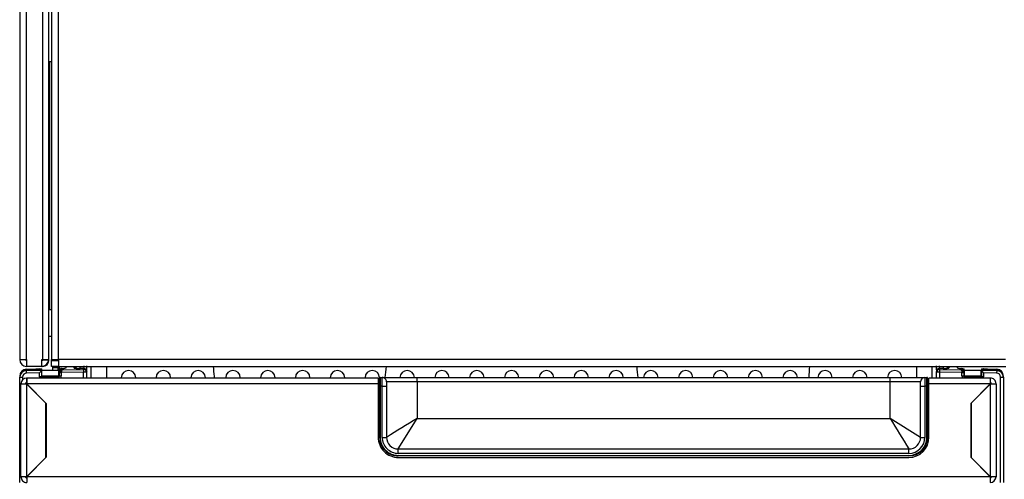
# Model space of a CAD drawing. Header units: millimetres. Extents: x 0 to 287, y 0 to 200.
# Tile 6 of 63: x 35 to 52, y 44 to 52. Entities that reach past the tile are written whole.
import ezdxf

# ---------------------------------------------------------------- set-up
doc = ezdxf.new("R2010")
doc.units = ezdxf.units.MM
doc.layers.add('130.194_BW4C_CTM', color=7, linetype='Continuous')
doc.layers.add('Défaut', color=7, linetype='Continuous')

# ---------------------------------------------------------------- blocks, each defined once
blk = doc.blocks.new('SE1')
at = {"layer": '130.194_BW4C_CTM', "color": 7, "linetype": 'Continuous'}
for p, q in [((35.166, 92.596), (35.166, 45.836)), ((35.286, 45.836), (35.286, 92.586)), ((35.558, 92.206), (35.558, 45.836)), ((35.666, 45.836), (35.666, 92.206)), ((35.716, 83.648), (35.716, 45.834)), ((35.834, 45.834), (35.834, 83.648)), ((35.686, 50.966), (35.666, 50.966)), ((35.686, 46.696), (35.686, 50.966)), ((35.716, 50.966), (35.686, 50.966)), ((35.666, 46.696), (35.686, 46.696)), ((35.686, 46.696), (35.716, 46.696)), ((35.666, 46.236), (35.716, 46.236)), ((35.166, 45.836), (35.286, 45.836)), ((35.286, 45.836), (35.286, 45.716)), ((35.546, 45.716), (35.546, 45.836)), ((35.546, 45.836), (35.558, 45.836)), ((35.558, 45.836), (35.666, 45.836)), ((35.666, 45.826), (35.563, 45.826)), ((35.716, 45.834), (35.834, 45.834)), ((35.716, 45.821), (35.716, 45.834)), ((35.816, 45.821), (35.716, 45.821)), ((35.716, 45.816), (35.834, 45.816)), ((35.716, 45.716), (35.716, 45.816)), ((35.731, 45.821), (35.731, 45.816)), ((35.816, 45.834), (35.816, 45.821)), ((35.831, 45.816), (35.831, 45.834)), ((52.148, 45.834), (35.834, 45.834)), ((35.834, 45.834), (35.834, 45.716)), ((35.284, 45.667), (35.443, 45.67)), ((35.284, 45.667), (35.443, 45.67)), ((35.443, 45.667), (35.284, 45.661)), ((35.443, 45.667), (35.284, 45.661)), ((35.284, 45.661), (35.284, 45.65)), ((35.284, 45.661), (35.284, 45.65)), ((35.284, 45.65), (35.541, 45.654)), ((35.284, 45.65), (35.541, 45.654)), ((35.285, 45.6), (35.284, 45.65)), ((35.285, 45.6), (35.284, 45.65)), ((35.546, 45.716), (35.286, 45.716)), ((35.51, 45.672), (35.443, 45.671)), ((35.51, 45.672), (35.443, 45.671)), ((35.443, 45.67), (35.453, 45.67)), ((35.443, 45.67), (35.453, 45.67)), ((35.453, 45.67), (35.545, 45.672)), ((35.453, 45.67), (35.545, 45.672)), ((35.545, 45.669), (35.453, 45.667)), ((35.545, 45.669), (35.453, 45.667)), ((35.545, 45.668), (35.453, 45.667)), ((35.545, 45.668), (35.453, 45.667)), ((35.54, 45.649), (35.54, 45.535)), ((35.54, 45.649), (35.54, 45.535)), ((35.541, 45.654), (35.545, 45.668)), ((35.541, 45.654), (35.545, 45.668)), ((35.566, 45.716), (35.546, 45.716)), ((35.55, 45.546), (35.55, 45.646)), ((35.839, 45.646), (35.55, 45.646)), ((35.834, 45.716), (35.716, 45.716)), ((35.731, 45.716), (35.731, 45.696)), ((35.731, 45.696), (35.831, 45.696)), ((35.731, 45.696), (35.731, 45.646)), ((35.831, 45.696), (35.831, 45.716)), ((35.831, 45.646), (35.831, 45.696)), ((35.834, 45.716), (52.156, 45.716)), ((35.839, 45.551), (35.839, 45.646)), ((35.849, 45.646), (35.839, 45.646)), ((35.846, 45.647), (35.846, 45.646)), ((35.849, 45.647), (35.846, 45.647)), ((35.846, 45.647), (35.846, 45.646)), ((35.849, 45.647), (35.846, 45.647)), ((35.847, 45.677), (35.858, 45.677)), ((35.847, 45.677), (35.858, 45.677)), ((35.851, 45.677), (35.851, 45.716)), ((35.858, 45.677), (35.897, 45.678)), ((35.858, 45.677), (35.897, 45.678)), ((35.895, 45.679), (35.901, 45.659)), ((35.895, 45.679), (35.901, 45.659)), ((35.901, 45.659), (36.267, 45.665)), ((35.901, 45.659), (36.267, 45.665)), ((35.966, 45.693), (35.966, 45.716)), ((35.966, 45.693), (35.966, 45.716)), ((36.107, 45.688), (36.099, 45.716)), ((36.107, 45.688), (36.099, 45.716)), ((36.207, 45.678), (36.206, 45.716)), ((36.207, 45.678), (36.206, 45.716)), ((36.271, 45.679), (36.207, 45.678)), ((36.271, 45.679), (36.207, 45.678)), ((36.267, 45.665), (36.271, 45.679)), ((36.267, 45.665), (36.271, 45.679)), ((36.267, 45.665), (36.268, 45.615)), ((36.267, 45.665), (36.268, 45.615)), ((51.011, 45.679), (51.015, 45.665)), ((51.075, 45.678), (51.011, 45.679)), ((51.011, 45.679), (51.015, 45.665)), ((51.075, 45.678), (51.011, 45.679)), ((51.015, 45.665), (51.014, 45.615)), ((51.015, 45.665), (51.014, 45.615)), ((51.015, 45.665), (51.381, 45.659)), ((51.015, 45.665), (51.381, 45.659)), ((51.076, 45.716), (51.075, 45.678)), ((51.076, 45.716), (51.075, 45.678)), ((51.183, 45.716), (51.175, 45.688)), ((51.183, 45.716), (51.175, 45.688)), ((51.316, 45.716), (51.316, 45.693)), ((51.316, 45.716), (51.316, 45.693)), ((51.381, 45.659), (51.387, 45.679)), ((51.381, 45.659), (51.387, 45.679)), ((51.395, 45.677), (51.424, 45.677)), ((51.395, 45.677), (51.424, 45.677)), ((51.424, 45.677), (51.435, 45.677)), ((51.424, 45.677), (51.435, 45.677)), ((51.436, 45.647), (51.433, 45.647)), ((51.436, 45.647), (51.433, 45.647)), ((51.443, 45.646), (51.433, 45.646)), ((51.436, 45.646), (51.436, 45.647)), ((51.436, 45.646), (51.436, 45.647)), ((51.443, 45.551), (51.443, 45.646)), ((51.732, 45.646), (51.443, 45.646)), ((51.732, 45.546), (51.732, 45.646)), ((51.74, 45.646), (51.732, 45.646)), ((51.737, 45.672), (51.829, 45.67)), ((51.737, 45.672), (51.829, 45.67)), ((51.829, 45.667), (51.737, 45.669)), ((51.829, 45.667), (51.737, 45.669)), ((51.737, 45.668), (51.741, 45.654)), ((51.829, 45.667), (51.737, 45.668)), ((51.737, 45.668), (51.741, 45.654)), ((51.829, 45.667), (51.737, 45.668)), ((51.741, 45.654), (51.998, 45.65)), ((51.741, 45.654), (51.998, 45.65)), ((51.742, 45.653), (51.742, 45.649)), ((51.742, 45.653), (51.742, 45.649)), ((51.742, 45.535), (51.742, 45.649)), ((51.742, 45.535), (51.742, 45.649)), ((51.839, 45.671), (51.772, 45.672)), ((51.839, 45.671), (51.772, 45.672)), ((51.829, 45.67), (51.839, 45.67)), ((51.829, 45.67), (51.839, 45.67)), ((51.839, 45.67), (51.998, 45.667)), ((51.839, 45.67), (51.998, 45.667)), ((51.998, 45.661), (51.839, 45.667)), ((51.998, 45.661), (51.839, 45.667)), ((51.84, 45.666), (51.839, 45.667)), ((51.998, 45.65), (51.997, 45.6)), ((51.998, 45.65), (51.997, 45.6)), ((51.998, 45.65), (51.998, 45.661)), ((51.998, 45.65), (51.998, 45.661)), ((35.166, 45.53), (35.216, 45.53)), ((35.166, 43.715), (35.166, 45.53)), ((35.166, 45.53), (35.216, 45.53)), ((35.166, 43.715), (35.166, 45.53)), ((35.216, 45.53), (35.216, 45.488)), ((35.216, 45.53), (35.216, 45.488)), ((35.51, 45.604), (35.285, 45.6)), ((35.51, 45.604), (35.285, 45.6)), ((35.285, 45.516), (35.285, 45.516)), ((35.285, 45.516), (35.287, 45.516)), ((35.285, 45.516), (35.285, 45.436)), ((35.287, 45.516), (35.287, 45.416)), ((41.342, 45.516), (35.287, 45.516)), ((35.51, 45.535), (35.51, 45.604)), ((35.51, 45.535), (35.51, 45.604)), ((35.54, 45.535), (35.51, 45.535)), ((35.54, 45.535), (35.51, 45.535)), ((35.54, 45.535), (35.546, 45.556)), ((35.54, 45.535), (35.546, 45.556)), ((35.836, 45.546), (35.55, 45.546)), ((35.565, 45.528), (35.821, 45.532)), ((35.565, 45.528), (35.821, 45.532)), ((35.576, 45.526), (35.573, 45.516)), ((35.576, 45.526), (35.573, 45.516)), ((35.576, 45.526), (35.796, 45.526)), ((35.576, 45.526), (35.796, 45.526)), ((35.731, 45.531), (35.731, 45.546)), ((35.799, 45.516), (35.796, 45.526)), ((35.799, 45.516), (35.796, 45.526)), ((35.831, 45.546), (35.831, 45.54)), ((35.846, 45.576), (35.846, 45.628)), ((35.852, 45.607), (35.846, 45.628)), ((35.846, 45.576), (35.846, 45.628)), ((35.852, 45.607), (35.846, 45.628)), ((35.846, 45.576), (35.852, 45.555)), ((35.846, 45.576), (35.852, 45.555)), ((35.852, 45.612), (35.852, 45.607)), ((35.852, 45.612), (35.852, 45.607)), ((35.882, 45.607), (35.852, 45.607)), ((35.852, 45.555), (35.852, 45.607)), ((35.882, 45.607), (35.852, 45.607)), ((35.852, 45.555), (35.852, 45.607)), ((35.852, 45.555), (35.882, 45.555)), ((35.852, 45.555), (35.882, 45.555)), ((36.268, 45.615), (35.882, 45.609)), ((36.268, 45.615), (35.882, 45.609)), ((35.882, 45.609), (35.882, 45.607)), ((35.882, 45.609), (35.882, 45.607)), ((35.882, 45.607), (35.882, 45.555)), ((35.882, 45.607), (35.882, 45.555)), ((36.268, 45.516), (36.268, 45.615)), ((36.318, 45.615), (36.268, 45.615)), ((36.268, 45.516), (36.268, 45.615)), ((36.318, 45.615), (36.268, 45.615)), ((36.322, 45.629), (36.318, 45.615)), ((36.322, 45.629), (36.318, 45.615)), ((36.318, 45.615), (36.318, 45.516)), ((36.318, 45.615), (36.318, 45.516)), ((36.916, 45.521), (36.916, 45.516)), ((37.166, 45.516), (37.166, 45.521)), ((37.516, 45.521), (37.516, 45.516)), ((37.766, 45.516), (37.766, 45.521)), ((38.116, 45.521), (38.116, 45.516)), ((38.366, 45.516), (38.366, 45.521)), ((38.716, 45.521), (38.716, 45.516)), ((38.966, 45.516), (38.966, 45.521)), ((39.316, 45.521), (39.316, 45.516)), ((39.566, 45.516), (39.566, 45.521)), ((39.916, 45.521), (39.916, 45.516)), ((40.166, 45.516), (40.166, 45.521)), ((40.516, 45.521), (40.516, 45.516)), ((40.766, 45.516), (40.766, 45.521)), ((41.116, 45.521), (41.116, 45.516)), ((41.342, 45.516), (41.342, 45.416)), ((41.366, 45.436), (41.366, 45.521)), ((41.367, 45.376), (41.367, 45.516)), ((41.377, 45.526), (41.412, 45.526)), ((41.377, 45.526), (41.377, 45.376)), ((41.412, 45.526), (42.012, 45.526)), ((41.412, 45.376), (41.412, 45.526)), ((42.012, 45.451), (42.012, 45.526)), ((42.012, 45.526), (50.162, 45.526)), ((50.162, 45.526), (50.762, 45.526)), ((50.162, 45.451), (50.162, 45.526)), ((50.762, 45.526), (50.762, 45.376)), ((50.762, 45.526), (50.797, 45.526)), ((50.797, 45.376), (50.797, 45.526)), ((50.807, 45.516), (50.807, 45.376)), ((51.887, 45.516), (50.832, 45.516)), ((50.832, 45.416), (50.832, 45.516)), ((50.964, 45.615), (50.96, 45.629)), ((50.964, 45.615), (50.96, 45.629)), ((50.964, 45.516), (50.964, 45.615)), ((51.014, 45.615), (50.964, 45.615)), ((50.964, 45.516), (50.964, 45.615)), ((51.014, 45.615), (50.964, 45.615)), ((51.4, 45.609), (51.014, 45.615)), ((51.014, 45.615), (51.014, 45.516)), ((51.4, 45.609), (51.014, 45.615)), ((51.014, 45.615), (51.014, 45.516)), ((51.4, 45.607), (51.4, 45.609)), ((51.4, 45.607), (51.4, 45.609)), ((51.4, 45.555), (51.4, 45.607)), ((51.43, 45.607), (51.4, 45.607)), ((51.4, 45.555), (51.4, 45.607)), ((51.43, 45.607), (51.4, 45.607)), ((51.4, 45.555), (51.43, 45.555)), ((51.4, 45.555), (51.43, 45.555)), ((51.436, 45.628), (51.43, 45.607)), ((51.436, 45.628), (51.43, 45.607)), ((51.43, 45.612), (51.43, 45.607)), ((51.43, 45.612), (51.43, 45.607)), ((51.43, 45.607), (51.43, 45.555)), ((51.43, 45.607), (51.43, 45.555)), ((51.43, 45.555), (51.436, 45.576)), ((51.43, 45.555), (51.436, 45.576)), ((51.436, 45.628), (51.436, 45.576)), ((51.436, 45.628), (51.436, 45.576)), ((51.732, 45.546), (51.446, 45.546)), ((51.461, 45.532), (51.717, 45.528)), ((51.461, 45.532), (51.717, 45.528)), ((51.486, 45.526), (51.483, 45.516)), ((51.486, 45.526), (51.483, 45.516)), ((51.486, 45.526), (51.706, 45.526)), ((51.486, 45.526), (51.706, 45.526)), ((51.709, 45.516), (51.706, 45.526)), ((51.709, 45.516), (51.706, 45.526)), ((51.736, 45.556), (51.742, 45.535)), ((51.736, 45.556), (51.742, 45.535)), ((51.772, 45.535), (51.742, 45.535)), ((51.772, 45.535), (51.742, 45.535)), ((51.772, 45.604), (51.772, 45.535)), ((51.997, 45.6), (51.772, 45.604)), ((51.772, 45.604), (51.772, 45.535)), ((51.997, 45.6), (51.772, 45.604)), ((51.887, 45.516), (51.887, 45.416)), ((51.887, 45.516), (51.888, 45.516)), ((51.888, 45.516), (51.888, 45.436)), ((51.888, 45.516), (51.889, 45.516)), ((52.066, 45.53), (52.116, 45.53)), ((52.066, 43.715), (52.066, 45.53)), ((52.066, 45.53), (52.116, 45.53)), ((52.066, 43.715), (52.066, 45.53)), ((52.116, 45.53), (52.116, 43.715)), ((52.116, 45.53), (52.116, 43.715)), ((35.187, 43.816), (35.187, 45.418)), ((35.187, 45.418), (35.285, 45.418)), ((35.285, 45.436), (35.285, 45.436)), ((35.285, 45.436), (35.287, 45.436)), ((35.285, 45.418), (35.285, 45.417)), ((35.617, 45.085), (35.285, 45.417)), ((35.285, 45.417), (35.285, 43.816)), ((35.287, 45.416), (35.624, 45.079)), ((41.342, 45.416), (35.287, 45.416)), ((41.342, 45.436), (41.367, 45.436)), ((41.342, 45.416), (41.342, 44.496)), ((41.367, 44.493), (41.367, 45.376)), ((41.377, 45.376), (41.367, 45.376)), ((41.412, 45.376), (41.377, 45.376)), ((41.377, 45.376), (41.377, 44.493)), ((41.412, 44.493), (41.412, 45.376)), ((41.412, 45.376), (41.487, 45.376)), ((41.487, 45.451), (41.487, 45.376)), ((42.012, 45.451), (41.487, 45.451)), ((41.487, 45.376), (41.487, 44.493)), ((50.162, 45.451), (42.012, 45.451)), ((42.012, 45.451), (42.012, 44.818)), ((50.162, 44.818), (50.162, 45.451)), ((50.687, 45.451), (50.162, 45.451)), ((50.687, 45.376), (50.687, 45.451)), ((50.687, 44.493), (50.687, 45.376)), ((50.687, 45.376), (50.762, 45.376)), ((50.797, 45.376), (50.762, 45.376)), ((50.762, 45.376), (50.762, 44.493)), ((50.797, 44.493), (50.797, 45.376)), ((50.807, 45.376), (50.797, 45.376)), ((50.807, 45.436), (50.832, 45.436)), ((50.807, 45.376), (50.807, 44.493)), ((51.887, 45.416), (50.832, 45.416)), ((50.832, 44.496), (50.832, 45.416)), ((51.887, 45.416), (51.55, 45.079)), ((51.89, 45.418), (51.557, 45.085)), ((51.887, 45.436), (51.888, 45.436)), ((51.888, 45.436), (51.889, 45.436)), ((51.89, 43.816), (51.89, 45.418)), ((51.89, 45.418), (51.987, 45.418)), ((51.987, 45.418), (51.987, 43.816)), ((41.367, 45.286), (41.342, 45.286)), ((50.832, 45.286), (50.807, 45.286)), ((35.617, 44.148), (35.617, 45.085)), ((35.624, 45.079), (35.624, 44.153)), ((51.55, 45.079), (51.55, 44.153)), ((51.55, 45.021), (51.557, 45.021)), ((51.557, 45.085), (51.557, 44.149)), ((51.574, 45.103), (51.574, 45.104)), ((41.687, 44.293), (42.012, 44.818)), ((42.012, 44.818), (50.162, 44.818)), ((50.687, 44.493), (50.162, 44.818)), ((41.367, 44.493), (41.377, 44.493)), ((41.412, 44.493), (41.487, 44.493)), ((50.687, 44.493), (50.762, 44.493)), ((50.807, 44.493), (50.797, 44.493)), ((41.687, 44.293), (50.487, 44.293)), ((41.687, 44.218), (41.687, 44.293)), ((50.487, 44.218), (50.487, 44.293)), ((35.285, 43.816), (35.617, 44.148)), ((35.624, 44.153), (35.287, 43.816)), ((50.487, 44.218), (41.687, 44.218)), ((41.687, 44.183), (50.487, 44.183)), ((41.687, 44.173), (41.687, 44.183)), ((50.487, 44.173), (41.687, 44.173)), ((41.692, 44.146), (50.482, 44.146)), ((50.487, 44.173), (50.487, 44.183)), ((51.55, 44.153), (51.887, 43.816)), ((51.557, 44.149), (51.89, 43.816)), ((51.574, 44.128), (51.574, 44.131)), ((35.285, 43.816), (35.187, 43.816)), ((35.285, 43.816), (35.285, 43.816)), ((51.887, 43.816), (35.287, 43.816)), ((35.287, 43.816), (35.287, 43.716)), ((51.887, 43.816), (51.887, 43.716)), ((51.987, 43.816), (51.89, 43.816))]:
    blk.add_line(p, q, dxfattribs=at)
for centre, radius, start, end in [((35.286, 45.836), 0.12, 180, 270), ((35.286, 45.836), 0.02, 180, 270), ((35.546, 45.836), 0.02, 270, 330), ((35.546, 45.836), 0.12, 270, 355.2198), ((35.546, 45.836), 0.02, 330, 0), ((35.566, 45.816), 0.1, 270, 0), ((35.546, 45.836), 0.12, 355.2198, 0), ((35.286, 45.547), 0.12, 91, 180), ((35.286, 45.547), 0.12, 91, 180), ((35.288, 45.539), 0.122, 91.8961, 180.004), ((35.288, 45.539), 0.122, 91.8961, 180.004), ((35.286, 45.53), 0.12, 90.9343, 180.0094), ((35.286, 45.53), 0.12, 90.9343, 180.0094), ((35.286, 45.526), 0.12, 90, 180), ((35.511, 45.642), 0.0301, 76.191, 91), ((35.511, 45.642), 0.0301, 76.191, 91), ((35.905, 45.607), 0.0527, 94.5382, 173.7297), ((35.905, 45.607), 0.0527, 94.5382, 173.7297), ((35.898, 45.626), 0.0533, 93.7736, 139.3099), ((35.898, 45.626), 0.0533, 93.7736, 139.3099), ((35.881, 45.648), 0.03, 91, 105.8437), ((35.881, 45.648), 0.03, 91, 105.8437), ((36.016, 45.723), 0.259, 350.0758, 1.1179), ((36.016, 45.723), 0.259, 350.0758, 1.1179), ((-1981.752, 47.801), 2018.153, 359.93513, 359.940808), ((-1981.752, 47.801), 2018.153, 359.93513, 359.940808), ((-297.261, 47.155), 333.934, 359.7188, 359.75312), ((-297.261, 47.155), 333.934, 359.7188, 359.75312), ((37.041, 45.521), 0.125, 0, 180), ((37.641, 45.521), 0.125, 0, 180), ((38.241, 45.521), 0.125, 0, 180), ((38.841, 45.521), 0.125, 0, 180), ((39.441, 45.521), 0.125, 0, 180), ((40.041, 45.521), 0.125, 0, 180), ((40.641, 45.521), 0.125, 0, 180), ((41.241, 45.521), 0.125, 0, 180), ((16.223, 48.531), 25.418, 353.2055, 353.6378), ((16.223, 48.531), 25.418, 353.2055, 353.6378), ((41.841, 45.521), 0.125, 2.2992, 177.7012), ((42.441, 45.521), 0.125, 2.3004, 177.7001), ((43.041, 45.521), 0.125, 2.3015, 177.699), ((43.641, 45.521), 0.125, 2.3026, 177.6978), ((44.241, 45.521), 0.125, 2.3038, 177.6967), ((44.841, 45.521), 0.125, 2.3049, 177.6956), ((45.441, 45.521), 0.125, 2.306, 177.6944), ((69.927, 48.389), 24.279, 186.3236, 186.776), ((69.927, 48.389), 24.279, 186.3236, 186.776), ((46.041, 45.521), 0.125, 2.3072, 177.6933), ((46.641, 45.521), 0.125, 2.3083, 177.6922), ((47.241, 45.521), 0.125, 2.3094, 177.691), ((47.841, 45.521), 0.125, 2.3106, 177.6899), ((48.441, 45.521), 0.125, 2.3117, 177.6888), ((49.041, 45.521), 0.125, 2.3128, 177.6876), ((49.641, 45.521), 0.125, 2.314, 177.6865), ((50.241, 45.521), 0.125, 2.3151, 177.6854), ((-392.375, 47.201), 443, 359.78334, 359.80791), ((-392.375, 47.201), 443, 359.78334, 359.80791), ((2069.034, 47.801), 2018.153, 180.059189, 180.064866), ((2069.034, 47.801), 2018.153, 180.059189, 180.064866), ((51.268, 45.723), 0.261, 178.9236, 189.8827), ((51.268, 45.723), 0.261, 178.9236, 189.8827), ((51.377, 45.607), 0.0527, 6.2928, 85.4685), ((51.377, 45.607), 0.0527, 6.2928, 85.4685), ((51.384, 45.626), 0.0533, 40.6904, 86.2261), ((51.384, 45.626), 0.0533, 40.6904, 86.2261), ((51.771, 45.642), 0.0301, 89, 103.809), ((51.771, 45.642), 0.0301, 89, 103.809), ((51.996, 45.526), 0.12, 0, 90), ((51.996, 45.547), 0.12, 0, 89), ((51.996, 45.547), 0.12, 0, 89), ((51.994, 45.539), 0.122, 359.996, 88.1039), ((51.994, 45.539), 0.122, 359.996, 88.1039), ((51.996, 45.53), 0.12, 359.9896, 89.0667), ((51.996, 45.53), 0.12, 359.9896, 89.0667), ((35.285, 45.418), 0.098, 90.0002, 180.0002), ((35.57, 45.535), 0.03, 179.1107, 219.5809), ((35.57, 45.535), 0.03, 179.1107, 219.5809), ((35.802, 45.554), 0.0499, 309.0665, 0.6211), ((35.802, 45.554), 0.0499, 309.0665, 0.6211), ((41.377, 45.516), 0.01, 90.0002, 180.0002), ((41.412, 45.451), 0.075, 0.0002, 90.0002), ((50.762, 45.451), 0.075, 90.0002, 180.0002), ((50.797, 45.516), 0.01, 0.0002, 90.0002), ((51.48, 45.554), 0.0499, 179.3692, 230.5916), ((51.48, 45.554), 0.0499, 179.3692, 230.5916), ((51.712, 45.535), 0.03, 320.5913, 0.8883), ((51.712, 45.535), 0.03, 320.5913, 0.8883), ((51.889, 45.418), 0.098, 0.0002, 90.0002), ((35.285, 45.418), 0.018, 90.0002, 180.0002), ((51.889, 45.418), 0.018, 0.0002, 90.0002), ((203.23, -216.196), 306.79, 121.70206, 121.81737), ((311.176, 206.037), 306.789, 211.70206, 211.81737), ((41.692, 44.496), 0.35, 180.0002, 270.0002), ((41.687, 44.493), 0.32, 180.0002, 270.0002), ((41.687, 44.493), 0.31, 180.0002, 270.0002), ((41.687, 44.493), 0.275, 180.0002, 270.0002), ((41.687, 44.493), 0.2, 180.0002, 270.0002), ((50.482, 44.496), 0.35, 270.0002, 0), ((50.487, 44.493), 0.31, 270.0002, 0), ((50.487, 44.493), 0.275, 270.0002, 0), ((50.487, 44.493), 0.2, 270.0002, 0), ((50.487, 44.493), 0.32, 270.0002, 0), ((35.287, 43.816), 0.1, 180.0002, 270.0002), ((35.287, 43.816), 0.02, 180.0002, 270.0002), ((51.887, 43.816), 0.02, 270.0002, 0), ((51.887, 43.816), 0.1, 270.0002, 0)]:
    blk.add_arc(centre, radius, start, end, dxfattribs=at)
for centre, major_axis, ratio, start_param, end_param in [((35.284, 45.637), (0.0005, -0.03), 0.156411, 3.141593, 4.412709), ((35.284, 45.637), (0.0005, -0.03), 0.156411, 3.141593, 4.412709), ((35.285, 45.631), (0.001, -0.03), 0.156342, 3.017901, 3.141593), ((35.285, 45.631), (0.001, -0.03), 0.156342, 3.017901, 3.141593), ((35.444, 45.64), (0.0005, -0.03), 0.156411, 3.141593, 3.594269), ((35.444, 45.64), (0.0005, -0.03), 0.156411, 3.141593, 3.594269), ((35.454, 45.658), (-0.07, -0.0011), 0.122759, 4.727934, 4.86756), ((35.454, 45.658), (-0.07, -0.0011), 0.122759, 4.727934, 4.86756), ((35.454, 45.64), (0.0005, -0.03), 0.01745, 3.141593, 3.580495), ((35.454, 45.64), (0.0005, -0.03), 0.01745, 3.141593, 3.580495), ((35.541, 45.604), (0, 0.05), 0.03505, 0.1227, 0.435107), ((35.541, 45.604), (0, 0.05), 0.03505, 0.1227, 0.435107), ((35.545, 45.642), (0, -0.03), 0.035076, 1.571714, 3.142206), ((35.545, 45.642), (0, -0.03), 0.035076, 1.571714, 3.142206), ((35.545, 45.639), (0, -0.03), 0.035076, 1.571714, 3.264388), ((35.545, 45.639), (0, -0.03), 0.035076, 1.571714, 3.264388), ((35.847, 45.647), (0, -0.03), 0.035033, 3.142205, 4.712696), ((35.847, 45.647), (0, -0.03), 0.035033, 3.142205, 4.712696), ((35.896, 45.628), (-0.007, 0.0499), 0.99232, 0.724547, 1.429557), ((35.896, 45.628), (-0.007, 0.0499), 0.99232, 0.724547, 1.429557), ((35.858, 45.647), (-0.0005, 0.03), 0.01745, 0, 1.092889), ((35.858, 45.647), (-0.0005, 0.03), 0.01745, 0, 1.092889), ((35.856, 45.691), (0.11, 0.002), 0.122759, 5.070991, 6.281277), ((35.856, 45.691), (0.11, 0.002), 0.122759, 5.070991, 6.281277), ((36.106, 45.738), (-0.0481, -0.0137), 0.992014, 1.30988, 2.408349), ((36.106, 45.738), (-0.0481, -0.0137), 0.992014, 1.30988, 2.408349), ((36.207, 45.69), (-0.1, -0.0016), 0.122759, 0.032998, 1.568888), ((36.207, 45.69), (-0.1, -0.0016), 0.122759, 0.032998, 1.568888), ((36.268, 45.615), (-0.0481, 0.0136), 0.991886, 3.419676, 5.001407), ((36.268, 45.615), (-0.0481, 0.0136), 0.991886, 3.419676, 5.001407), ((36.272, 45.629), (-0.0481, 0.0136), 0.991886, 3.419676, 5.001407), ((36.272, 45.629), (-0.0481, 0.0136), 0.991886, 3.419676, 5.001407), ((36.321, 45.728), (0, 0.1), 0.034917, 3.264291, 4.712924), ((36.321, 45.728), (0, 0.1), 0.034917, 3.264291, 4.712924), ((50.961, 45.728), (0, -0.1), 0.034917, 4.711854, 6.160487), ((50.961, 45.728), (0, -0.1), 0.034917, 4.711854, 6.160487), ((51.01, 45.629), (0.0481, 0.0136), 0.991886, 1.281779, 2.863509), ((51.01, 45.629), (0.0481, 0.0136), 0.991886, 1.281779, 2.863509), ((51.014, 45.615), (0.0481, 0.0136), 0.991886, 1.281779, 2.863509), ((51.014, 45.615), (0.0481, 0.0136), 0.991886, 1.281779, 2.863509), ((51.075, 45.69), (0.1, -0.0016), 0.122759, 4.714297, 6.250187), ((51.075, 45.69), (0.1, -0.0016), 0.122759, 4.714297, 6.250187), ((51.176, 45.738), (-0.0481, 0.0137), 0.992014, 0.733244, 1.831713), ((51.176, 45.738), (-0.0481, 0.0137), 0.992014, 0.733244, 1.831713), ((51.426, 45.691), (-0.11, 0.002), 0.122759, 0.001908, 1.212194), ((51.426, 45.691), (-0.11, 0.002), 0.122759, 0.001908, 1.212194), ((51.424, 45.647), (-0.0005, -0.03), 0.01745, 2.048704, 3.141593), ((51.424, 45.647), (-0.0005, -0.03), 0.01745, 2.048704, 3.141593), ((51.386, 45.628), (0.007, 0.0499), 0.99232, 4.853628, 5.558638), ((51.386, 45.628), (0.007, 0.0499), 0.99232, 4.853628, 5.558638), ((51.435, 45.647), (0, 0.03), 0.035033, 4.712082, 6.282573), ((51.435, 45.647), (0, 0.03), 0.035033, 4.712082, 6.282573), ((51.737, 45.642), (0, -0.03), 0.035076, 3.140979, 4.711471), ((51.737, 45.642), (0, -0.03), 0.035076, 3.140979, 4.711471), ((51.737, 45.639), (0, -0.03), 0.035076, 3.018798, 4.711471), ((51.737, 45.639), (0, -0.03), 0.035076, 3.018798, 4.711471), ((51.741, 45.604), (0, 0.05), 0.03505, -0.435107, -0.1227), ((51.741, 45.604), (0, 0.05), 0.03505, -0.435107, -0.1227), ((51.828, 45.64), (0.0005, 0.03), 0.01745, 5.836933, 6.283185), ((51.828, 45.64), (0.0005, 0.03), 0.01745, 5.836933, 6.283185), ((51.828, 45.658), (0.07, -0.0011), 0.122759, 1.415625, 1.555251), ((51.828, 45.658), (0.07, -0.0011), 0.122759, 1.415625, 1.555251), ((51.838, 45.64), (0.0005, 0.03), 0.156411, 5.839551, 6.283185), ((51.838, 45.64), (0.0005, 0.03), 0.156411, 5.839551, 6.283185), ((51.998, 45.637), (0.0005, 0.03), 0.156411, 5.01207, 6.283185), ((51.998, 45.637), (0.0005, 0.03), 0.156411, 5.01207, 6.283185), ((51.997, 45.631), (-0.001, -0.03), 0.156342, 3.141593, 3.265284), ((51.997, 45.631), (-0.001, -0.03), 0.156342, 3.141593, 3.265284), ((35.286, 45.53), (0, -0.0705), 0.992546, 3.156789, 4.712389), ((35.286, 45.53), (0, -0.0705), 0.992546, 3.156789, 4.712389), ((35.57, 45.536), (0.0166, 0.0582), 0.991955, 1.851195, 2.179318), ((35.57, 45.536), (0.0166, 0.0582), 0.991955, 1.851195, 2.179318), ((35.576, 45.556), (0.0117, 0.0279), 0.991092, 1.97213, 3.163768), ((35.576, 45.556), (0.0117, 0.0279), 0.991092, 1.97213, 3.163768), ((35.576, 45.556), (0.03, 0), 0.998775, 3.48143, 4.338), ((35.576, 45.556), (0.03, 0), 0.998775, 3.48143, 4.338), ((35.576, 45.556), (-0.0117, -0.0279), 0.991092, 0.022176, 0.394939), ((35.576, 45.556), (-0.0117, -0.0279), 0.991092, 0.022176, 0.394939), ((35.796, 45.576), (-0.007, 0.0499), 0.992248, 3.00315, 3.518427), ((35.796, 45.576), (-0.007, 0.0499), 0.992248, 3.00315, 3.518427), ((35.796, 45.576), (0.007, -0.0499), 0.992248, 0.376835, 1.43021), ((35.796, 45.576), (0.007, -0.0499), 0.992248, 0.376835, 1.43021), ((35.882, 45.609), (-0.0298, 0.0031), 0.002613, 0.046702, 1.570031), ((35.882, 45.609), (-0.0298, 0.0031), 0.002613, 0.046702, 1.570031), ((35.802, 45.555), (-0.0221, 0.0776), 0.991937, 3.926169, 4.432311), ((35.802, 45.555), (-0.0221, 0.0776), 0.991937, 3.926169, 4.432311), ((51.4, 45.609), (0.0298, 0.0031), 0.002641, 4.712393, 6.235722), ((51.4, 45.609), (0.0298, 0.0031), 0.002641, 4.712393, 6.235722), ((51.48, 45.555), (0.0221, 0.0776), 0.991937, 1.850875, 2.356106), ((51.48, 45.555), (0.0221, 0.0776), 0.991937, 1.850875, 2.356106), ((51.486, 45.576), (-0.007, -0.0499), 0.992248, 4.852975, 5.906351), ((51.486, 45.576), (-0.007, -0.0499), 0.992248, 4.852975, 5.906351), ((51.486, 45.576), (0.007, 0.0499), 0.992248, 2.764758, 3.280036), ((51.486, 45.576), (0.007, 0.0499), 0.992248, 2.764758, 3.280036), ((51.706, 45.556), (0.0117, -0.0279), 0.991092, 5.888247, 6.26101), ((51.706, 45.556), (0.0117, -0.0279), 0.991092, 5.888247, 6.26101), ((51.706, 45.556), (-0.0117, 0.0279), 0.991092, 3.119417, 4.311055), ((51.706, 45.556), (-0.0117, 0.0279), 0.991092, 3.119417, 4.311055), ((51.706, 45.556), (0.03, 0), 0.998775, 5.086778, 5.943348), ((51.706, 45.556), (0.03, 0), 0.998775, 5.086778, 5.943348), ((51.712, 45.536), (-0.0166, 0.0582), 0.991955, 4.105039, 4.43199), ((51.712, 45.536), (-0.0166, 0.0582), 0.991955, 4.105039, 4.43199), ((51.996, 45.53), (0, -0.0705), 0.992546, 1.570796, 3.126396), ((51.996, 45.53), (0, -0.0705), 0.992546, 1.570796, 3.126396)]:
    blk.add_ellipse(centre, major_axis=major_axis, ratio=ratio, start_param=start_param, end_param=end_param, dxfattribs=at)
for points, knots in [([(35.51, 45.604), (35.517, 45.612), (35.523, 45.621), (35.532, 45.633), (35.535, 45.637), (35.539, 45.644), (35.54, 45.647), (35.54, 45.649)], [0, 0, 0, 0, 0.5, 0.5, 0.75, 0.75, 1, 1, 1, 1]), ([(35.51, 45.604), (35.517, 45.612), (35.523, 45.621), (35.532, 45.633), (35.535, 45.637), (35.539, 45.644), (35.54, 45.647), (35.54, 45.649)], [0, 0, 0, 0, 0.5, 0.5, 0.75, 0.75, 1, 1, 1, 1]), ([(35.901, 45.659), (35.9, 45.659), (35.898, 45.658), (35.896, 45.656), (35.894, 45.654), (35.892, 45.651), (35.89, 45.648), (35.889, 45.645), (35.887, 45.64), (35.885, 45.633), (35.883, 45.621), (35.882, 45.613), (35.882, 45.609)], [0, 0, 0, 0, 0.093944, 0.180895, 0.260858, 0.333838, 0.399842, 0.458882, 0.510972, 0.683276, 0.845953, 1, 1, 1, 1]), ([(35.901, 45.659), (35.9, 45.659), (35.898, 45.658), (35.896, 45.656), (35.894, 45.654), (35.892, 45.651), (35.89, 45.648), (35.889, 45.645), (35.887, 45.64), (35.885, 45.633), (35.883, 45.621), (35.882, 45.613), (35.882, 45.609)], [0, 0, 0, 0, 0.093944, 0.180895, 0.260858, 0.333838, 0.399842, 0.458882, 0.510972, 0.683276, 0.845953, 1, 1, 1, 1]), ([(38.522, 45.515), (38.521, 45.525), (38.516, 45.591), (38.511, 45.658), (38.507, 45.715)], [0.28865174, 0.28865174, 0.28865174, 0.28865174, 0.29351684, 0.3235392, 0.3235392, 0.3235392, 0.3235392]), ([(38.522, 45.515), (38.521, 45.525), (38.516, 45.591), (38.511, 45.658), (38.507, 45.715)], [0.28865174, 0.28865174, 0.28865174, 0.28865174, 0.29351684, 0.3235392, 0.3235392, 0.3235392, 0.3235392]), ([(51.742, 45.649), (51.742, 45.645), (51.747, 45.637), (51.759, 45.621), (51.765, 45.612), (51.772, 45.604)], [0, 0, 0, 0, 0.5, 0.5, 1, 1, 1, 1]), ([(51.742, 45.649), (51.742, 45.645), (51.747, 45.637), (51.759, 45.621), (51.765, 45.612), (51.772, 45.604)], [0, 0, 0, 0, 0.5, 0.5, 1, 1, 1, 1])]:
    blk.add_open_spline(points, degree=3, knots=knots, dxfattribs=at)
blk.add_open_spline([(48.774, 45.715), (48.769, 45.652), (48.765, 45.588), (48.759, 45.525)], degree=3, dxfattribs=at)
blk.add_open_spline([(48.774, 45.715), (48.769, 45.652), (48.765, 45.588), (48.759, 45.525)], degree=3, dxfattribs=at)
blk.add_rational_spline([(51.381, 45.659), (51.386, 45.658), (51.391, 45.652), (51.397, 45.633), (51.399, 45.621), (51.4, 45.609)], [1, 1, 0.99999999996, 0.999999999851, 0.999999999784, 0.999999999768], degree=3, knots=[0, 0, 0, 0, 0.5, 0.5, 1, 1, 1, 1], dxfattribs=at)
blk.add_rational_spline([(51.381, 45.659), (51.386, 45.658), (51.391, 45.652), (51.397, 45.633), (51.399, 45.621), (51.4, 45.609)], [1, 1, 0.99999999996, 0.999999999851, 0.999999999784, 0.999999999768], degree=3, knots=[0, 0, 0, 0, 0.5, 0.5, 1, 1, 1, 1], dxfattribs=at)

msp = doc.modelspace()

# ---------------------------------------------------------------- block references
at = {"layer": 'Défaut'}
msp.add_blockref('SE1', (0, 0), dxfattribs=at)

doc.saveas('drawing.dxf')
